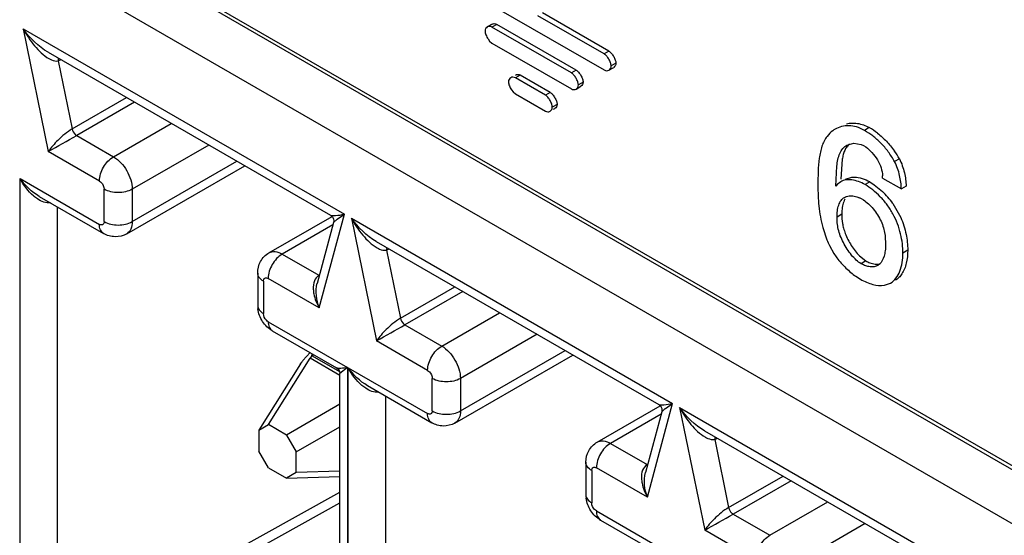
# Model space of a CAD drawing. Header units: inches. Extents: x 0 to 34, y 0 to 22.
# Tile 67 of 124: x 23.069 to 23.288, y 15.89 to 16.005. Entities that reach past the tile are written whole.
import ezdxf

# ---------------------------------------------------------------- set-up
doc = ezdxf.new("R2010")
doc.units = ezdxf.units.IN
doc.header["$LTSCALE"] = 1.87
doc.header["$MEASUREMENT"] = 0
doc.layers.get('0').update_dxf_attribs({"linetype": 'CONTINUOUS'})

msp = doc.modelspace()

# ---------------------------------------------------------------- linework, layer by layer
at = {"color": 7, "linetype": 'CONTINUOUS'}
for p, q in [((23.4561457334, 15.8096753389), (22.4005216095, 16.419179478)), ((22.4689129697, 16.3788865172), (23.4554483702, 15.8092733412)), ((23.4450088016, 15.8032456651), (22.458473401, 16.3728588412)), ((23.167423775, 16.012200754), (23.1993319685, 15.9937773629)), ((23.2003926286, 15.9979609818), (23.1856251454, 16.0064875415)), ((23.1743573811, 16.0039777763), (23.1732967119, 16.0033653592)), ((23.1754037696, 16.0039506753), (23.1743431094, 16.0033382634)), ((23.1930843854, 15.9937421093), (23.1754037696, 16.0039506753)), ((23.1993319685, 15.9973485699), (23.1845644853, 16.0058751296)), ((23.0699558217, 16.0029208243), (23.0755504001, 15.9755820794)), ((23.0699558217, 16.0029208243), (23.1414901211, 15.9616178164)), ((23.1920237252, 15.9931296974), (23.1743431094, 16.0033382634)), ((23.1734610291, 16.0006835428), (23.173825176, 16.0002095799)), ((23.173825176, 16.0002095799), (23.1743431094, 15.9997670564)), ((23.1743431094, 15.9997670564), (23.1920237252, 15.9895584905)), ((23.075501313, 15.9977217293), (23.138390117, 15.9614105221)), ((23.2003926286, 15.9979609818), (23.1993319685, 15.9973485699)), ((23.0784060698, 15.9960442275), (23.0777728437, 15.9958065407)), ((23.0777728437, 15.9958065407), (23.0808781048, 15.9806322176)), ((23.2019394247, 15.9952827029), (23.2008787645, 15.994670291)), ((23.1930843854, 15.9937421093), (23.1920237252, 15.9931296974)), ((23.2003788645, 15.9937502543), (23.2014395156, 15.9943626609)), ((23.1806260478, 15.9926303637), (23.1795653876, 15.9920179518)), ((23.1862261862, 15.9881720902), (23.1795653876, 15.9920179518)), ((23.1872868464, 15.9887845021), (23.1806260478, 15.9926303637)), ((23.1946311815, 15.9910638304), (23.1935705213, 15.9904514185)), ((23.1786831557, 15.9893632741), (23.1790473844, 15.9888892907)), ((23.1790473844, 15.9888892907), (23.1795653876, 15.9884467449)), ((23.1872868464, 15.9887845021), (23.1862261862, 15.9881720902)), ((23.1930706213, 15.9895313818), (23.1941312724, 15.9901437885)), ((23.0808781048, 15.9806322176), (23.0929887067, 15.9876247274)), ((23.0947707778, 15.9865957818), (23.0818864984, 15.9791565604)), ((23.1795653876, 15.9884467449), (23.1862261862, 15.9846008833)), ((23.1888336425, 15.9861053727), (23.1877729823, 15.9854929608)), ((23.1880569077, 15.9850260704), (23.1883341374, 15.9851861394)), ((23.0900634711, 15.9744352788), (23.1029477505, 15.9818745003)), ((23.2583392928, 15.9809211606), (23.2572786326, 15.9803087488)), ((23.0818864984, 15.9791565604), (23.0900634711, 15.9744352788)), ((23.0869315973, 15.9690107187), (23.0755504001, 15.9755820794)), ((23.1112990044, 15.977052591), (23.094239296, 15.9672025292)), ((23.2533879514, 15.9770470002), (23.2549393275, 15.9774923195)), ((23.2549393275, 15.9774923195), (23.2565552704, 15.9771805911)), ((23.2565552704, 15.9771805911), (23.2570775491, 15.9769199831)), ((23.2570775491, 15.9769199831), (23.2575499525, 15.9766148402)), ((23.094239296, 15.9599700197), (23.1175621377, 15.9734363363)), ((23.2523239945, 15.97389901), (23.2519825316, 15.969475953)), ((23.2650575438, 15.9739574), (23.2639968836, 15.9733449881)), ((23.0930163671, 15.9572668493), (23.1192915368, 15.9724378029)), ((23.2508844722, 15.9678796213), (23.2511267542, 15.9723375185)), ((23.0692602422, 15.8586719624), (23.0692602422, 15.969570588)), ((23.0692602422, 15.969570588), (23.0869315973, 15.959367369)), ((23.2519800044, 15.9688606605), (23.2512065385, 15.9682281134)), ((23.2530406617, 15.9694730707), (23.2544731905, 15.9699007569)), ((23.2544731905, 15.9699007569), (23.2550627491, 15.9699142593)), ((23.2584615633, 15.9688407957), (23.2574009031, 15.9682283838)), ((23.2584615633, 15.9688407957), (23.2594512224, 15.9682066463)), ((23.2613216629, 15.9696565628), (23.2654935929, 15.9672477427)), ((23.0879755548, 15.9599700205), (23.0879755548, 15.9672025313)), ((23.094239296, 15.9672025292), (23.094239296, 15.9599700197)), ((23.2512065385, 15.9682281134), (23.2508844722, 15.9678796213)), ((23.2594512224, 15.9682066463), (23.2612728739, 15.9667107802)), ((23.2665542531, 15.9678601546), (23.2654935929, 15.9672477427)), ((23.0735234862, 15.9656112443), (23.0878487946, 15.9573399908)), ((23.2550043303, 15.9656716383), (23.2555750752, 15.9655291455)), ((23.2555750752, 15.9655291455), (23.2561578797, 15.965309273)), ((23.0775345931, 15.9632952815), (23.0775345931, 15.8646551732)), ((23.2522562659, 15.9624324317), (23.2522257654, 15.9616026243)), ((23.2636219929, 15.9640061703), (23.2653582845, 15.9609029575)), ((23.124693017, 15.9530282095), (23.1387253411, 15.9611302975)), ((23.1358952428, 15.9407397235), (23.1414901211, 15.9616178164)), ((23.1390556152, 15.9597758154), (23.1397489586, 15.9604059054)), ((23.1399006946, 15.9605179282), (23.1414899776, 15.9616180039)), ((23.1430328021, 15.9607270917), (23.1486273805, 15.9333883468)), ((23.1430328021, 15.9607270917), (23.2145671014, 15.9194240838)), ((23.2522257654, 15.9616026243), (23.2511651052, 15.9609902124)), ((23.1389151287, 15.9592422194), (23.1276460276, 15.9527355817)), ((23.13906052, 15.9597848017), (23.1354231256, 15.946210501)), ((23.2480010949, 15.9586589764), (23.2489093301, 15.9559190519)), ((23.1485782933, 15.9555279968), (23.2114670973, 15.9192167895)), ((23.1514830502, 15.9538504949), (23.1508498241, 15.9536128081)), ((23.1508498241, 15.9536128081), (23.1539550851, 15.938438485)), ((23.2494673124, 15.9546367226), (23.2504864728, 15.9528447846)), ((23.2669136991, 15.9535914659), (23.2658530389, 15.952979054)), ((23.1276460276, 15.9527355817), (23.1358228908, 15.9480143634)), ((23.2561455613, 15.9523731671), (23.2576130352, 15.9512042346)), ((23.2576130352, 15.9512042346), (23.256552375, 15.9505918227)), ((23.2606106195, 15.9504652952), (23.2602403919, 15.9501973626)), ((23.1221728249, 15.9485167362), (23.1221728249, 15.9412842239)), ((23.1358952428, 15.9407397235), (23.1245140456, 15.9473110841)), ((23.2553768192, 15.9477821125), (23.2563866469, 15.9471367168)), ((23.1234700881, 15.9467084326), (23.1234700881, 15.9394759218)), ((23.1539550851, 15.938438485), (23.1660656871, 15.9454309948)), ((23.2617130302, 15.9458077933), (23.2630874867, 15.9462813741)), ((23.1678477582, 15.9444020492), (23.1549634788, 15.9369628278)), ((23.1631404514, 15.9322415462), (23.1760247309, 15.9396807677)), ((23.1245140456, 15.9376677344), (23.1421853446, 15.9274645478)), ((23.1549634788, 15.9369628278), (23.1631404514, 15.9322415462)), ((23.1254312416, 15.9356403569), (23.1397565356, 15.9273691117)), ((23.1843759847, 15.9348588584), (23.1673162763, 15.9250087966)), ((23.1600085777, 15.9268169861), (23.1486273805, 15.9333883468)), ((23.124601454, 15.9147166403), (23.1338769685, 15.9295053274)), ((23.132225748, 15.9289842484), (23.1338571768, 15.9307753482)), ((23.1341243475, 15.929947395), (23.1338769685, 15.9295053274)), ((23.1404555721, 15.9257069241), (23.1338769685, 15.9295053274)), ((23.1341889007, 15.9300915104), (23.1341243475, 15.929947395)), ((23.1343322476, 15.9305015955), (23.1341889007, 15.9300915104)), ((23.1341901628, 15.9300926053), (23.1343087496, 15.9300662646)), ((23.1346969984, 15.9302904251), (23.134308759, 15.9300662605)), ((23.134308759, 15.9300662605), (23.1403931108, 15.9265532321)), ((23.1660933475, 15.9150731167), (23.1923685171, 15.9302440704)), ((23.1673162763, 15.9177762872), (23.1906391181, 15.9312426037)), ((23.1317016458, 15.928249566), (23.1224261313, 15.9134608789)), ((23.1317016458, 15.928249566), (23.1320421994, 15.9287449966)), ((23.1421853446, 15.9274646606), (23.1404555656, 15.9261464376)), ((23.1421853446, 15.9274645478), (23.1421853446, 15.8165658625)), ((23.1423372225, 15.8164782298), (23.1423372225, 15.9273768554)), ((23.1423372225, 15.9273768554), (23.1600085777, 15.9171736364)), ((23.1404555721, 15.8232361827), (23.1404555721, 15.9261542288)), ((23.1610525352, 15.9177762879), (23.1610525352, 15.9250087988)), ((23.1673162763, 15.9250087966), (23.1673162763, 15.9177762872)), ((23.1466004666, 15.9234175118), (23.1609257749, 15.9151462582)), ((23.1506115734, 15.9211015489), (23.1506115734, 15.8224614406)), ((23.1404555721, 15.9192500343), (23.1286024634, 15.9124065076)), ((23.1977699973, 15.9108344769), (23.2118023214, 15.9189365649)), ((23.2089722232, 15.8985459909), (23.2145671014, 15.9194240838)), ((23.212977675, 15.9183241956), (23.2145669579, 15.9194242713)), ((23.2161097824, 15.9185333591), (23.2217043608, 15.8911946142)), ((23.2161097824, 15.9185333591), (23.2876440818, 15.8772303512)), ((23.211992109, 15.9170484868), (23.200723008, 15.9105418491)), ((23.2121375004, 15.9175910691), (23.2085001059, 15.9040167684)), ((23.2121325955, 15.9175820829), (23.212825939, 15.9182121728)), ((23.1224261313, 15.9134608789), (23.124601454, 15.9147166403)), ((23.1286024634, 15.9124065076), (23.124601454, 15.9147166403)), ((23.1307777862, 15.9086387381), (23.1404555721, 15.9142263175)), ((23.1224261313, 15.9134608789), (23.1224261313, 15.9088410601)), ((23.1286024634, 15.9124065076), (23.1307777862, 15.9086387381)), ((23.2216552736, 15.9133342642), (23.2845440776, 15.8770230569)), ((23.200723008, 15.9105418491), (23.2088998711, 15.9058206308)), ((23.2245600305, 15.9116567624), (23.2239268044, 15.9114190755)), ((23.2239268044, 15.9114190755), (23.2270320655, 15.8962447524)), ((23.124601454, 15.9050732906), (23.1224261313, 15.9088410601)), ((23.1307777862, 15.9040189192), (23.1307777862, 15.9086387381)), ((23.1952498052, 15.9063230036), (23.1952498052, 15.8990904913)), ((23.124601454, 15.9050732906), (23.1286024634, 15.9027631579)), ((23.1307777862, 15.9040189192), (23.1286024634, 15.9027631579)), ((23.1286024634, 15.9027631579), (23.1404555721, 15.9031974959)), ((23.1404555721, 15.9043735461), (23.1307777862, 15.9040189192)), ((23.1965470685, 15.9045147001), (23.1965470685, 15.8972821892)), ((23.2089722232, 15.8985459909), (23.1975910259, 15.9051173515)), ((23.2270320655, 15.8962447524), (23.2391426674, 15.9032372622)), ((23.2409247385, 15.9022083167), (23.2280404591, 15.8947690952)), ((23.0775345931, 15.8646551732), (23.1404555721, 15.8996734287)), ((23.07865688, 15.8628903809), (23.1404555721, 15.8972840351)), ((23.2362174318, 15.8900478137), (23.2491017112, 15.8974870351)), ((23.1975910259, 15.8954740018), (23.215262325, 15.8852708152)), ((23.2280404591, 15.8947690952), (23.2362174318, 15.8900478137)), ((23.198508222, 15.8934466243), (23.2128335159, 15.8851753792)), ((23.257452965, 15.8926651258), (23.2403932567, 15.882815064)), ((23.233085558, 15.8846232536), (23.2217043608, 15.8911946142))]:
    msp.add_line(p, q, dxfattribs=at)
for points in [[(23.1383806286, 15.9614159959), (23.1384625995, 15.9613649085), (23.1386524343, 15.9612130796)], [(23.1386524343, 15.9612130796), (23.1388262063, 15.9610157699), (23.1389657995, 15.9607820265), (23.1390608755, 15.9605215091), (23.1391049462, 15.9602483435), (23.1390981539, 15.9599843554), (23.1390584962, 15.9597772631)], [(23.1397453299, 15.927375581), (23.1398274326, 15.927324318), (23.1400076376, 15.9271803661), (23.1401651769, 15.927005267), (23.1402936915, 15.9268029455), (23.1403855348, 15.926585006), (23.1404392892, 15.926359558), (23.1404555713, 15.9261464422)], [(23.2114576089, 15.9192222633), (23.2115395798, 15.9191711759), (23.2117294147, 15.919019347)], [(23.2117294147, 15.919019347), (23.2119031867, 15.9188220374), (23.2120427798, 15.9185882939), (23.2121378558, 15.9183277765), (23.2121819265, 15.918054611), (23.2121751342, 15.9177906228), (23.2121354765, 15.9175835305)]]:
    msp.add_lwpolyline(points, dxfattribs=at)
for centre, radius, start, end in [((23.0794348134, 15.995861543), 0.0016628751, 162.3912547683, 181.8955855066), ((23.2499102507, 15.9663010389), 0.016875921, 52.4477604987, 60.0349571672), ((22.8737977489, 16.3406102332), 0.4170727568, 298.9296200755, 299.9290177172), ((23.2492319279, 15.9652845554), 0.0180462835, 28.723874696, 35.2726843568), ((23.251542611, 15.9695756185), 0.0097793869, 0.4742442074, 3.7606608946), ((23.2487314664, 15.9534453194), 0.0182553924, 35.345519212, 46.6071040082), ((23.2536727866, 15.9596865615), 0.0061474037, 59.9249589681, 66.1558106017), ((23.150304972, 15.9462664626), 0.017645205, 126.1312995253, 126.7437314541), ((23.2700946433, 15.9643748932), 0.0228104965, 201.7587680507, 205.2720133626), ((23.1525117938, 15.9536678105), 0.0016628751, 162.3912547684, 181.8955855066), ((23.2654945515, 15.9627057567), 0.0179577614, 213.306685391, 216.8593805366), ((23.1281286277, 15.9412896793), 0.0059558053, 180.0524814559, 187.3231881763), ((22.9468747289, 16.2984165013), 0.4170727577, 298.9296200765, 299.9290177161), ((23.1356471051, 15.9276610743), 0.0027466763, 119.160739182, 123.6063846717), ((23.1399710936, 15.9228521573), 0.0098789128, 141.6308813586, 143.3798720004), ((23.2233819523, 15.90407273), 0.017645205, 126.1312995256, 126.7437314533), ((23.2255887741, 15.9114740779), 0.0016628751, 162.3912547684, 181.8955855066), ((23.201205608, 15.8990959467), 0.0059558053, 180.0524814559, 187.3231881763), ((23.0199517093, 16.2562227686), 0.4170727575, 298.9296200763, 299.9290177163)]:
    msp.add_arc(centre, radius, start, end, dxfattribs=at)
for points, knots in [([(23.1743573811, 16.0039777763), (23.1745057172, 16.0040634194), (23.1748756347, 16.0041589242), (23.1752389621, 16.0040458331), (23.1754037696, 16.0039506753)], [0, 0, 0, 0, 0.4736967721, 1, 1, 1, 1]), ([(23.0699558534, 16.0029206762), (23.0706817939, 16.0015950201), (23.0723226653, 15.9991554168), (23.0744557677, 15.9970135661), (23.0757044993, 15.9963173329)], [0, 0, 0, 0, 0.5138888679, 1, 1, 1, 1]), ([(23.1732967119, 16.0033653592), (23.1731483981, 16.0032797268), (23.1728807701, 16.0030071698), (23.1727970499, 16.0026360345), (23.1727970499, 16.0024457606)], [0, 0, 0, 0, 0.47370346, 1, 1, 1, 1]), ([(23.1727970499, 16.0024457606), (23.1727970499, 16.0023101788), (23.172840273, 16.0020184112), (23.1730348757, 16.0014137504), (23.173271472, 16.0009685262), (23.1734610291, 16.0006835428)], [0, 0, 0, 0, 0.2137620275, 0.4603703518, 1, 1, 1, 1]), ([(23.1743431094, 16.0033382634), (23.1741783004, 16.0034334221), (23.173814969, 16.0035465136), (23.1734450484, 16.0034510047), (23.1732967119, 16.0033653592)], [0, 0, 0, 0, 0.5263032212, 1, 1, 1, 1]), ([(23.2008787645, 15.994670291), (23.2008787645, 15.994912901), (23.2007489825, 15.9954384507), (23.2003993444, 15.9961791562), (23.1999324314, 15.9968521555), (23.1995420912, 15.9972272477), (23.1993319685, 15.9973485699)], [0, 0, 0, 0, 0.2289313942, 0.4999836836, 0.7710471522, 1, 1, 1, 1]), ([(23.2003926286, 15.9979609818), (23.2006027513, 15.9978396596), (23.2009930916, 15.9974645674), (23.2014600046, 15.9967915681), (23.2018096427, 15.9960508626), (23.2019394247, 15.9955253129), (23.2019394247, 15.9952827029)], [0, 0, 0, 0, 0.2289528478, 0.5000163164, 0.7710686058, 1, 1, 1, 1]), ([(23.0757044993, 15.9963173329), (23.0758790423, 15.996220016), (23.0765135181, 15.9959026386), (23.0772667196, 15.9957022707), (23.0777728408, 15.9958065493)], [0, 0, 0, 0, 0.2788750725, 1, 1, 1, 1]), ([(23.2019394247, 15.9952827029), (23.2019394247, 15.9950923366), (23.201855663, 15.9947210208), (23.2015879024, 15.9944483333), (23.2014395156, 15.9943626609)], [0, 0, 0, 0, 0.5262965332, 1, 1, 1, 1]), ([(23.1935705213, 15.9904514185), (23.1935705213, 15.9906940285), (23.1934407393, 15.9912195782), (23.1930911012, 15.9919602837), (23.1926241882, 15.992633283), (23.192233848, 15.9930083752), (23.1920237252, 15.9931296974)], [0, 0, 0, 0, 0.2289313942, 0.4999836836, 0.7710471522, 1, 1, 1, 1]), ([(23.1930843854, 15.9937421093), (23.1932945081, 15.9936207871), (23.1936848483, 15.9932456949), (23.1941517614, 15.9925726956), (23.1945013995, 15.9918319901), (23.1946311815, 15.9913064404), (23.1946311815, 15.9910638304)], [0, 0, 0, 0, 0.2289528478, 0.5000163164, 0.7710686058, 1, 1, 1, 1]), ([(23.1993319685, 15.9937773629), (23.199496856, 15.993682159), (23.1998603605, 15.9935690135), (23.2002304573, 15.9936645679), (23.2003788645, 15.9937502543)], [0, 0, 0, 0, 0.5263032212, 1, 1, 1, 1]), ([(23.2003788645, 15.9937502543), (23.200527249, 15.9938359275), (23.2007950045, 15.9941086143), (23.2008787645, 15.9944799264), (23.2008787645, 15.994670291)], [0, 0, 0, 0, 0.47370346, 1, 1, 1, 1]), ([(23.1785193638, 15.9920449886), (23.1783709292, 15.9919592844), (23.1781031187, 15.991686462), (23.1780193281, 15.9913150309), (23.1780193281, 15.9911245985)], [0, 0, 0, 0, 0.473700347, 1, 1, 1, 1]), ([(23.1780193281, 15.9911245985), (23.1780193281, 15.9909890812), (23.1780625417, 15.9906974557), (23.1782571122, 15.9900930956), (23.1784936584, 15.9896481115), (23.1786831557, 15.9893632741)], [0, 0, 0, 0, 0.2137604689, 0.4603615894, 1, 1, 1, 1]), ([(23.1795653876, 15.9920179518), (23.1794006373, 15.9921130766), (23.1790374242, 15.9922261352), (23.1786676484, 15.9921306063), (23.1785193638, 15.9920449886)], [0, 0, 0, 0, 0.5263001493, 1, 1, 1, 1]), ([(23.1795800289, 15.9926574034), (23.1797283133, 15.9927430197), (23.1800980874, 15.9928385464), (23.1804612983, 15.992725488), (23.1806260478, 15.9926303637)], [0, 0, 0, 0, 0.4736998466, 1, 1, 1, 1]), ([(23.1946311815, 15.9910638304), (23.1946311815, 15.9908734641), (23.1945474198, 15.9905021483), (23.1942796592, 15.9902294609), (23.1941312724, 15.9901437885)], [0, 0, 0, 0, 0.5262965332, 1, 1, 1, 1]), ([(23.1872868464, 15.9887845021), (23.1874970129, 15.9886631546), (23.1878874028, 15.9882879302), (23.1883542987, 15.9876146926), (23.1887038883, 15.9868737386), (23.1888336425, 15.9863480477), (23.1888336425, 15.9861053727)], [0, 0, 0, 0, 0.22894605, 0.5000053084, 0.7710618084, 1, 1, 1, 1]), ([(23.1920237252, 15.9895584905), (23.1921886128, 15.9894632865), (23.1925521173, 15.9893501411), (23.1929222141, 15.9894456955), (23.1930706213, 15.9895313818)], [0, 0, 0, 0, 0.5263032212, 1, 1, 1, 1]), ([(23.1930706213, 15.9895313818), (23.1932190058, 15.989617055), (23.1934867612, 15.9898897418), (23.1935705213, 15.990261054), (23.1935705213, 15.9904514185)], [0, 0, 0, 0, 0.47370346, 1, 1, 1, 1]), ([(23.1877729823, 15.9854929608), (23.1877729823, 15.9857356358), (23.1876432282, 15.9862613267), (23.1872936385, 15.9870022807), (23.1868267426, 15.9876755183), (23.1864363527, 15.9880507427), (23.1862261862, 15.9881720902)], [0, 0, 0, 0, 0.2289381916, 0.4999946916, 0.77105395, 1, 1, 1, 1]), ([(23.1862261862, 15.9846008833), (23.1863911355, 15.9845056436), (23.1867547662, 15.9843924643), (23.187125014, 15.9844880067), (23.187273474, 15.9845737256)], [0, 0, 0, 0, 0.5263063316, 1, 1, 1, 1]), ([(23.187273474, 15.9845737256), (23.1874217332, 15.9846593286), (23.187689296, 15.9849317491), (23.1877729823, 15.9853027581), (23.1877729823, 15.9854929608)], [0, 0, 0, 0, 0.4737065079, 1, 1, 1, 1]), ([(23.1888336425, 15.9861053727), (23.1888336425, 15.9859151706), (23.1887499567, 15.9855441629), (23.1884823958, 15.9852717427), (23.1883341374, 15.9851861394)], [0, 0, 0, 0, 0.5262934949, 1, 1, 1, 1]), ([(23.2532577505, 15.9817658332), (23.2536463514, 15.981865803), (23.2544656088, 15.9819875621), (23.2562272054, 15.9818881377), (23.2575307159, 15.9813880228), (23.2583392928, 15.9809211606)], [0, 0, 0, 0, 0.2286484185, 0.4679570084, 1, 1, 1, 1]), ([(23.0808781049, 15.980632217), (23.0797040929, 15.979954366), (23.077827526, 15.9783220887), (23.0761682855, 15.9764947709), (23.0755504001, 15.9755820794)], [0, 0, 0, 0, 0.5515650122, 1, 1, 1, 1]), ([(23.0808781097, 15.9806322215), (23.0809716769, 15.9801749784), (23.0812927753, 15.9796057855), (23.0817671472, 15.9792254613), (23.0818864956, 15.9791565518)], [0, 0, 0, 0, 0.7720327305, 1, 1, 1, 1]), ([(23.2507420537, 15.9805590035), (23.2505710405, 15.9804602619), (23.2499033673, 15.9800285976), (23.2493252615, 15.97946102), (23.248962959, 15.9789866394)], [0, 0, 0, 0, 0.2485866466, 1, 1, 1, 1]), ([(23.2572786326, 15.9803087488), (23.2567219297, 15.980630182), (23.255592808, 15.9811303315), (23.253835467, 15.981413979), (23.252188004, 15.9812274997), (23.2511932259, 15.9808195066), (23.2507420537, 15.9805590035)], [0, 0, 0, 0, 0.2818569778, 0.535314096, 0.771572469, 1, 1, 1, 1]), ([(23.2639968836, 15.9733449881), (23.2635794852, 15.9741088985), (23.2626347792, 15.9755609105), (23.2609871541, 15.9774856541), (23.2592005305, 15.9790879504), (23.2579153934, 15.9799410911), (23.2572786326, 15.9803087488)], [0, 0, 0, 0, 0.2668242, 0.5288574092, 0.7746247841, 1, 1, 1, 1]), ([(23.248962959, 15.9789866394), (23.2484600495, 15.9783281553), (23.2478927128, 15.9771530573), (23.2474341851, 15.975468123), (23.2471046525, 15.9735792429), (23.2469323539, 15.9710818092), (23.2469209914, 15.9690535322), (23.2469209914, 15.968021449)], [0, 0, 0, 0, 0.2194878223, 0.3380480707, 0.4626983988, 0.7265998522, 1, 1, 1, 1]), ([(23.2601958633, 15.9796802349), (23.2608974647, 15.9791393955), (23.2622545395, 15.9778986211), (23.2634203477, 15.9764778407), (23.2639651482, 15.9757057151)], [0, 0, 0, 0, 0.4838552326, 1, 1, 1, 1]), ([(23.2511267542, 15.9723375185), (23.2511842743, 15.9728399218), (23.2513319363, 15.973800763), (23.2517341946, 15.975143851), (23.2523848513, 15.9762864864), (23.2530343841, 15.9768428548), (23.2533879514, 15.9770470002)], [0, 0, 0, 0, 0.2803963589, 0.5379337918, 0.7736186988, 1, 1, 1, 1]), ([(23.253929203, 15.9772906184), (23.2537062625, 15.9770988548), (23.2533016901, 15.9766460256), (23.2528532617, 15.9758295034), (23.252529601, 15.9749011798), (23.2523849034, 15.9742416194), (23.2523239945, 15.97389901)], [0, 0, 0, 0, 0.2308238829, 0.4709485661, 0.7268572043, 1, 1, 1, 1]), ([(23.2575499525, 15.9766148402), (23.2580605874, 15.9762512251), (23.2590258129, 15.9753567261), (23.2602142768, 15.9737921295), (23.2610579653, 15.9720441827), (23.2612620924, 15.9708044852), (23.2613009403, 15.9702170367)], [0, 0, 0, 0, 0.2462343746, 0.5124312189, 0.7687457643, 1, 1, 1, 1]), ([(23.086931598, 15.9690107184), (23.086931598, 15.9700837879), (23.0876649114, 15.9722032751), (23.0891336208, 15.9738983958), (23.0900634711, 15.9744352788)], [0, 0, 0, 0, 0.4998495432, 1, 1, 1, 1]), ([(23.0900634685, 15.9744352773), (23.0913025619, 15.9737198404), (23.0932610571, 15.971460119), (23.0942392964, 15.9686341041), (23.094239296, 15.9672025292)], [0, 0, 0, 0, 0.4998654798, 1, 1, 1, 1]), ([(23.2654935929, 15.9672477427), (23.2654595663, 15.9682562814), (23.2651970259, 15.970356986), (23.2644999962, 15.9723712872), (23.2639968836, 15.9733449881)], [0, 0, 0, 0, 0.4793627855, 1, 1, 1, 1]), ([(23.2650575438, 15.9739574), (23.2655606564, 15.9729836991), (23.266257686, 15.9709693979), (23.2665202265, 15.9688686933), (23.2665542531, 15.9678601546)], [0, 0, 0, 0, 0.5206372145, 1, 1, 1, 1]), ([(23.0869315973, 15.9690107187), (23.087079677, 15.9689252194), (23.0876245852, 15.9684640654), (23.0879755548, 15.9677424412), (23.0879755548, 15.9672025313)], [0, 0, 0, 0, 0.2405266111, 1, 1, 1, 1]), ([(23.2574009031, 15.9682283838), (23.2569333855, 15.9684983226), (23.2559894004, 15.9689430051), (23.2545393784, 15.9693110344), (23.2531712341, 15.9693313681), (23.2523329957, 15.9690644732), (23.2519800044, 15.9688606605)], [0, 0, 0, 0, 0.2851811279, 0.5477763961, 0.7846787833, 1, 1, 1, 1]), ([(23.2550627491, 15.9699142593), (23.255630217, 15.9698929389), (23.2568198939, 15.9696548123), (23.2579171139, 15.9691551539), (23.2584615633, 15.9688407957)], [0, 0, 0, 0, 0.4745862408, 1, 1, 1, 1]), ([(23.094239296, 15.967202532), (23.0933099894, 15.9666659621), (23.0911077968, 15.9662412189), (23.0889053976, 15.9666656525), (23.0879755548, 15.967202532)], [0, 0, 0, 0, 0.4998558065, 1, 1, 1, 1]), ([(23.2469209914, 15.968021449), (23.2469209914, 15.9665031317), (23.2470426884, 15.9633525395), (23.2475777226, 15.9602330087), (23.2480010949, 15.9586589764)], [0, 0, 0, 0, 0.4822667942, 1, 1, 1, 1]), ([(23.2658530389, 15.952979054), (23.2658530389, 15.9536664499), (23.2657543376, 15.9551011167), (23.2653490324, 15.9572857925), (23.2646616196, 15.9595201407), (23.2636779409, 15.9617091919), (23.2623784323, 15.9637390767), (23.2608477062, 15.9655372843), (23.2591909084, 15.9670519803), (23.2579993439, 15.9678828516), (23.2574009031, 15.9682283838)], [0, 0, 0, 0, 0.1133264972, 0.2363797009, 0.365586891, 0.4978423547, 0.6307845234, 0.7615406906, 0.8860742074, 1, 1, 1, 1]), ([(23.0760396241, 15.9641566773), (23.0750408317, 15.9640400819), (23.0736353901, 15.9646128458), (23.0725671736, 15.9654348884), (23.0722961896, 15.9656666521)], [0, 0, 0, 0, 0.7382255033, 1, 1, 1, 1]), ([(23.2511651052, 15.9609902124), (23.2511651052, 15.9614562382), (23.2512169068, 15.9623554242), (23.2514846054, 15.9636146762), (23.2519111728, 15.9645298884), (23.2523938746, 15.965090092), (23.2526783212, 15.9653003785), (23.2528279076, 15.9653867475)], [0, 0, 0, 0, 0.2855379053, 0.549854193, 0.7854611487, 0.8941668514, 1, 1, 1, 1]), ([(23.2529214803, 15.9649775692), (23.2527175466, 15.9646136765), (23.2524168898, 15.9637718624), (23.2522913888, 15.9628957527), (23.2522562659, 15.9624324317)], [0, 0, 0, 0, 0.4730610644, 1, 1, 1, 1]), ([(23.2528279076, 15.9653867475), (23.2531340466, 15.9655635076), (23.2538670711, 15.965787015), (23.2546211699, 15.9657425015), (23.2550043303, 15.9656716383)], [0, 0, 0, 0, 0.4756756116, 1, 1, 1, 1]), ([(23.2567534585, 15.965006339), (23.2571535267, 15.9647753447), (23.2579433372, 15.9641875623), (23.2590191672, 15.9631059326), (23.2600033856, 15.9618329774), (23.260830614, 15.9604456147), (23.261428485, 15.958998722), (23.2618837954, 15.9571227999), (23.2619691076, 15.9557126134), (23.2619691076, 15.9548022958)], [0, 0, 0, 0, 0.1157417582, 0.2449866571, 0.3813083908, 0.5178753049, 0.6485237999, 0.7719276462, 1, 1, 1, 1]), ([(23.1383806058, 15.9614159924), (23.1385112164, 15.9613406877), (23.1389153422, 15.9613085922), (23.1399482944, 15.9613371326), (23.1408423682, 15.9614906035), (23.1414901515, 15.9616176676)], [0, 0, 0, 0, 0.1440494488, 0.3692744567, 1, 1, 1, 1]), ([(23.1430328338, 15.9607269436), (23.1437587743, 15.9594012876), (23.1453996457, 15.9569616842), (23.147532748, 15.9548198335), (23.1487814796, 15.9541236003)], [0, 0, 0, 0, 0.5138888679, 1, 1, 1, 1]), ([(23.256552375, 15.9505918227), (23.2561575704, 15.9508197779), (23.2553839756, 15.9514178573), (23.2543461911, 15.9525334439), (23.2533881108, 15.9538540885), (23.2525544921, 15.9552989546), (23.2518870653, 15.9567861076), (23.2514278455, 15.958250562), (23.2512023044, 15.9596516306), (23.2511651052, 15.9605547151), (23.2511651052, 15.9609902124)], [0, 0, 0, 0, 0.1125848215, 0.2393476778, 0.3753797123, 0.5146127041, 0.65061654, 0.7771860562, 0.8924508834, 1, 1, 1, 1]), ([(23.2522257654, 15.9616026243), (23.2522257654, 15.9609245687), (23.2522958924, 15.9598718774), (23.2526083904, 15.9584556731), (23.2528552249, 15.9577249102), (23.2529990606, 15.9573525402)], [0, 0, 0, 0, 0.4683380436, 0.7242803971, 1, 1, 1, 1]), ([(23.2653582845, 15.9609029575), (23.2658781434, 15.959695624), (23.2666244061, 15.9572863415), (23.2669136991, 15.9547807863), (23.2669136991, 15.9535914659)], [0, 0, 0, 0, 0.5249975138, 1, 1, 1, 1]), ([(23.0879755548, 15.9599700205), (23.0879755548, 15.959722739), (23.0877790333, 15.959104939), (23.0871457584, 15.9592437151), (23.0869315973, 15.959367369)], [0, 0, 0, 0, 0.4999854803, 1, 1, 1, 1]), ([(23.0878487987, 15.9573399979), (23.0875501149, 15.9575125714), (23.0870342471, 15.9581585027), (23.086931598, 15.95894443), (23.086931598, 15.9593673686)], [0, 0, 0, 0, 0.4492219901, 1, 1, 1, 1]), ([(23.0879755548, 15.9599700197), (23.0889048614, 15.9594334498), (23.091107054, 15.9590087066), (23.0933094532, 15.9594331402), (23.094239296, 15.9599700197)], [0, 0, 0, 0, 0.4998558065, 1, 1, 1, 1]), ([(23.094239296, 15.9599700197), (23.094239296, 15.9594062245), (23.0941024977, 15.9583587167), (23.0934152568, 15.9574972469), (23.0930170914, 15.9572672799)], [0, 0, 0, 0, 0.5507964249, 1, 1, 1, 1]), ([(23.0930163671, 15.9572668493), (23.0922431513, 15.9568204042), (23.0904119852, 15.9563543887), (23.0886208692, 15.9568942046), (23.0878487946, 15.9573399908)], [0, 0, 0, 0, 0.5003692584, 1, 1, 1, 1]), ([(23.2529990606, 15.9573525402), (23.2533598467, 15.9564185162), (23.2540475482, 15.9550709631), (23.2551743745, 15.9534481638), (23.2558120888, 15.952709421), (23.2561455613, 15.9523731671)], [0, 0, 0, 0, 0.5071836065, 0.7601197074, 1, 1, 1, 1]), ([(23.1487814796, 15.9541236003), (23.1489560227, 15.9540262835), (23.1495904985, 15.953708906), (23.1503436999, 15.9535085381), (23.1508498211, 15.9536128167)], [0, 0, 0, 0, 0.2788750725, 1, 1, 1, 1]), ([(23.2619691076, 15.9548022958), (23.2619691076, 15.954366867), (23.2619222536, 15.9535171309), (23.2616388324, 15.9520060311), (23.2611346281, 15.9509297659), (23.2606106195, 15.9504652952)], [0, 0, 0, 0, 0.2816011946, 0.5471479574, 1, 1, 1, 1]), ([(23.2669136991, 15.9535914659), (23.2669136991, 15.9526208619), (23.2667341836, 15.9507900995), (23.2660755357, 15.9490429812), (23.2656085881, 15.9483265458)], [0, 0, 0, 0, 0.5316116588, 1, 1, 1, 1]), ([(23.1221728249, 15.9485167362), (23.1221728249, 15.9494080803), (23.1226007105, 15.9512289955), (23.1239197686, 15.9525817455), (23.124693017, 15.9530282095)], [0, 0, 0, 0, 0.4995682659, 1, 1, 1, 1]), ([(23.1276459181, 15.9527356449), (23.1267166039, 15.9521990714), (23.1252477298, 15.9505042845), (23.124514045, 15.9483847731), (23.124514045, 15.9473110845)], [0, 0, 0, 0, 0.499862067, 1, 1, 1, 1]), ([(23.1246930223, 15.9530282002), (23.125091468, 15.9532581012), (23.1261814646, 15.9534231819), (23.1271575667, 15.9530176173), (23.1276460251, 15.9527355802)], [0, 0, 0, 0, 0.4492108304, 1, 1, 1, 1]), ([(23.2511263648, 15.951933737), (23.2517421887, 15.9511116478), (23.2530638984, 15.9496170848), (23.2545907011, 15.9483319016), (23.2553768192, 15.9477821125)], [0, 0, 0, 0, 0.5170829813, 1, 1, 1, 1]), ([(23.2630874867, 15.9462813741), (23.2635556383, 15.9465516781), (23.2644111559, 15.9473492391), (23.2652543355, 15.9489584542), (23.2657504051, 15.9508806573), (23.2658530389, 15.9522620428), (23.2658530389, 15.952979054)], [0, 0, 0, 0, 0.2151155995, 0.4516145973, 0.7146779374, 1, 1, 1, 1]), ([(23.2602403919, 15.9501973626), (23.2599980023, 15.9500574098), (23.2594302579, 15.9498673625), (23.2584994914, 15.9498652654), (23.2575127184, 15.9501064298), (23.2568711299, 15.9504077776), (23.256552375, 15.9505918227)], [0, 0, 0, 0, 0.2173179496, 0.4533044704, 0.7142156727, 1, 1, 1, 1]), ([(23.2576130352, 15.9512042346), (23.2578877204, 15.9510456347), (23.258883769, 15.950560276), (23.2601019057, 15.9503726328), (23.2608630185, 15.9506168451)], [0, 0, 0, 0, 0.2840837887, 1, 1, 1, 1]), ([(23.1234700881, 15.9467084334), (23.1231038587, 15.9469198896), (23.1224747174, 15.9474016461), (23.1221728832, 15.9481711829), (23.1221728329, 15.9485160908)], [0, 0, 0, 0, 0.5507841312, 1, 1, 1, 1]), ([(23.1234700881, 15.9467084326), (23.1234700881, 15.9469557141), (23.1236666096, 15.9475735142), (23.1242998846, 15.947434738), (23.1245140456, 15.9473110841)], [0, 0, 0, 0, 0.4999854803, 1, 1, 1, 1]), ([(23.1358228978, 15.9480143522), (23.1353534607, 15.947743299), (23.1346155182, 15.9467195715), (23.1345261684, 15.9455393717), (23.1345525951, 15.9449276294)], [0, 0, 0, 0, 0.4695760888, 1, 1, 1, 1]), ([(23.2563866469, 15.9471367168), (23.2568319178, 15.946879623), (23.2577281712, 15.9464299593), (23.2594819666, 15.9458237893), (23.2608649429, 15.9456738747), (23.2617130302, 15.9458077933)], [0, 0, 0, 0, 0.2768909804, 0.5376224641, 1, 1, 1, 1]), ([(23.2656085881, 15.9483265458), (23.2654167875, 15.948032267), (23.2649870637, 15.9474894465), (23.264438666, 15.9470615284), (23.2641481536, 15.9468937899)], [0, 0, 0, 0, 0.5115076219, 1, 1, 1, 1]), ([(23.1345525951, 15.9449276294), (23.134568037, 15.9445701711), (23.1347518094, 15.9431024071), (23.1353306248, 15.9417031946), (23.1358952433, 15.9407397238)], [0, 0, 0, 0, 0.2426505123, 1, 1, 1, 1]), ([(23.122172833, 15.9412842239), (23.1221729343, 15.9409392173), (23.1224743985, 15.940169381), (23.1231037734, 15.9396874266), (23.1234700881, 15.9394759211)], [0, 0, 0, 0, 0.4492289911, 1, 1, 1, 1]), ([(23.1254312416, 15.9356403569), (23.1245672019, 15.9361392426), (23.1230817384, 15.9375967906), (23.1223483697, 15.939536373), (23.1222214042, 15.9405305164)], [0, 0, 0, 0, 0.4988762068, 1, 1, 1, 1]), ([(23.1245140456, 15.9376677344), (23.1243659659, 15.9377532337), (23.1238210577, 15.9382143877), (23.1234700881, 15.9389360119), (23.1234700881, 15.9394759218)], [0, 0, 0, 0, 0.2405266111, 1, 1, 1, 1]), ([(23.1539550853, 15.9384384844), (23.1527810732, 15.9377606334), (23.1509045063, 15.9361283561), (23.1492452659, 15.9343010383), (23.1486273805, 15.9333883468)], [0, 0, 0, 0, 0.5515650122, 1, 1, 1, 1]), ([(23.15395509, 15.938438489), (23.1540486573, 15.9379812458), (23.1543697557, 15.9374120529), (23.1548441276, 15.9370317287), (23.1549634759, 15.9369628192)], [0, 0, 0, 0, 0.7720327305, 1, 1, 1, 1]), ([(23.124514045, 15.9376677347), (23.124514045, 15.9372448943), (23.1246166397, 15.9364592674), (23.1251320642, 15.9358131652), (23.1254306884, 15.9356406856)], [0, 0, 0, 0, 0.5507911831, 1, 1, 1, 1]), ([(23.1600085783, 15.9268169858), (23.1600085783, 15.9278900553), (23.1607418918, 15.9300095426), (23.1622106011, 15.9317046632), (23.1631404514, 15.9322415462)], [0, 0, 0, 0, 0.4998495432, 1, 1, 1, 1]), ([(23.1631404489, 15.9322415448), (23.1643795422, 15.9315261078), (23.1663380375, 15.9292663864), (23.1673162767, 15.9264403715), (23.1673162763, 15.9250087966)], [0, 0, 0, 0, 0.4998654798, 1, 1, 1, 1]), ([(23.1421852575, 15.9274645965), (23.1416869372, 15.9273663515), (23.1408991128, 15.9272464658), (23.1400171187, 15.927220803), (23.1397446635, 15.9273750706)], [0, 0, 0, 0, 0.6186431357, 1, 1, 1, 1]), ([(23.1600085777, 15.9268169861), (23.1601566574, 15.9267314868), (23.1607015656, 15.9262703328), (23.1610525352, 15.9255487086), (23.1610525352, 15.9250087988)], [0, 0, 0, 0, 0.240526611, 1, 1, 1, 1]), ([(23.1673162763, 15.9250087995), (23.1663869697, 15.9244722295), (23.1641847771, 15.9240474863), (23.1619823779, 15.9244719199), (23.1610525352, 15.9250087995)], [0, 0, 0, 0, 0.4998558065, 1, 1, 1, 1]), ([(23.1491166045, 15.9219629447), (23.148117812, 15.9218463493), (23.1467123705, 15.9224191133), (23.145644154, 15.9232411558), (23.1453731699, 15.9234729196)], [0, 0, 0, 0, 0.7382255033, 1, 1, 1, 1]), ([(23.2114575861, 15.9192222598), (23.2115881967, 15.9191469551), (23.2119923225, 15.9191148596), (23.2130252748, 15.9191434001), (23.2139193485, 15.9192968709), (23.2145671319, 15.919423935)], [0, 0, 0, 0, 0.1440494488, 0.3692744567, 1, 1, 1, 1]), ([(23.2161098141, 15.918533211), (23.2168357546, 15.917207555), (23.218476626, 15.9147679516), (23.2206097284, 15.9126261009), (23.22185846, 15.9119298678)], [0, 0, 0, 0, 0.5138888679, 1, 1, 1, 1]), ([(23.1610525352, 15.9177762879), (23.1610525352, 15.9175290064), (23.1608560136, 15.9169112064), (23.1602227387, 15.9170499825), (23.1600085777, 15.9171736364)], [0, 0, 0, 0, 0.4999854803, 1, 1, 1, 1]), ([(23.160925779, 15.9151462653), (23.1606270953, 15.9153188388), (23.1601112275, 15.9159647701), (23.1600085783, 15.9167506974), (23.1600085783, 15.9171736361)], [0, 0, 0, 0, 0.4492219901, 1, 1, 1, 1]), ([(23.1610525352, 15.9177762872), (23.1619818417, 15.9172397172), (23.1641840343, 15.916814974), (23.1663864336, 15.9172394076), (23.1673162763, 15.9177762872)], [0, 0, 0, 0, 0.4998558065, 1, 1, 1, 1]), ([(23.1673162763, 15.9177762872), (23.1673162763, 15.9172124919), (23.1671794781, 15.9161649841), (23.1664922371, 15.9153035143), (23.1660940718, 15.9150735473)], [0, 0, 0, 0, 0.5507964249, 1, 1, 1, 1]), ([(23.1660933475, 15.9150731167), (23.1653201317, 15.9146266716), (23.1634889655, 15.9141606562), (23.1616978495, 15.9147004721), (23.1609257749, 15.9151462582)], [0, 0, 0, 0, 0.5003692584, 1, 1, 1, 1]), ([(23.22185846, 15.9119298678), (23.222033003, 15.9118325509), (23.2226674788, 15.9115151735), (23.2234206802, 15.9113148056), (23.2239268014, 15.9114190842)], [0, 0, 0, 0, 0.2788750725, 1, 1, 1, 1]), ([(23.1952498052, 15.9063230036), (23.1952498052, 15.9072143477), (23.1956776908, 15.909035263), (23.1969967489, 15.910388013), (23.1977699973, 15.9108344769)], [0, 0, 0, 0, 0.4995682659, 1, 1, 1, 1]), ([(23.2007228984, 15.9105419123), (23.1997935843, 15.9100053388), (23.1983247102, 15.9083105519), (23.1975910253, 15.9061910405), (23.1975910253, 15.9051173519)], [0, 0, 0, 0, 0.499862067, 1, 1, 1, 1]), ([(23.1977700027, 15.9108344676), (23.1981684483, 15.9110643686), (23.1992584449, 15.9112294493), (23.2002345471, 15.9108238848), (23.2007230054, 15.9105418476)], [0, 0, 0, 0, 0.4492108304, 1, 1, 1, 1]), ([(23.1965470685, 15.9045147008), (23.1961808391, 15.904726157), (23.1955516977, 15.9052079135), (23.1952498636, 15.9059774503), (23.1952498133, 15.9063223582)], [0, 0, 0, 0, 0.5507841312, 1, 1, 1, 1]), ([(23.1965470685, 15.9045147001), (23.1965470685, 15.9047619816), (23.19674359, 15.9053797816), (23.1973768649, 15.9052410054), (23.1975910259, 15.9051173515)], [0, 0, 0, 0, 0.4999854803, 1, 1, 1, 1]), ([(23.2088998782, 15.9058206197), (23.208430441, 15.9055495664), (23.2076924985, 15.9045258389), (23.2076031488, 15.9033456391), (23.2076295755, 15.9027338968)], [0, 0, 0, 0, 0.4695760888, 1, 1, 1, 1]), ([(23.2076295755, 15.9027338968), (23.2076450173, 15.9023764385), (23.2078287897, 15.9009086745), (23.2084076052, 15.899509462), (23.2089722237, 15.8985459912)], [0, 0, 0, 0, 0.2426505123, 1, 1, 1, 1]), ([(23.1952498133, 15.8990904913), (23.1952499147, 15.8987454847), (23.1955513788, 15.8979756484), (23.1961807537, 15.897493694), (23.1965470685, 15.8972821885)], [0, 0, 0, 0, 0.4492289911, 1, 1, 1, 1]), ([(23.198508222, 15.8934466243), (23.1976441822, 15.89394551), (23.1961587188, 15.895403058), (23.1954253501, 15.8973426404), (23.1952983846, 15.8983367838)], [0, 0, 0, 0, 0.4988762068, 1, 1, 1, 1]), ([(23.1975910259, 15.8954740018), (23.1974429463, 15.8955595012), (23.1968980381, 15.8960206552), (23.1965470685, 15.8967422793), (23.1965470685, 15.8972821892)], [0, 0, 0, 0, 0.2405266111, 1, 1, 1, 1]), ([(23.1975910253, 15.8954740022), (23.1975910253, 15.8950511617), (23.19769362, 15.8942655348), (23.1982090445, 15.8936194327), (23.1985076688, 15.893446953)], [0, 0, 0, 0, 0.5507911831, 1, 1, 1, 1]), ([(23.2270320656, 15.8962447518), (23.2258580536, 15.8955669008), (23.2239814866, 15.8939346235), (23.2223222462, 15.8921073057), (23.2217043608, 15.8911946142)], [0, 0, 0, 0, 0.5515650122, 1, 1, 1, 1]), ([(23.2270320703, 15.8962447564), (23.2271256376, 15.8957875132), (23.227446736, 15.8952183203), (23.2279211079, 15.8948379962), (23.2280404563, 15.8947690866)], [0, 0, 0, 0, 0.7720327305, 1, 1, 1, 1]), ([(23.2330855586, 15.8846232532), (23.2330855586, 15.8856963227), (23.2338188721, 15.88781581), (23.2352875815, 15.8895109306), (23.2362174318, 15.8900478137)], [0, 0, 0, 0, 0.4998495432, 1, 1, 1, 1])]:
    msp.add_open_spline(points, degree=3, knots=knots, dxfattribs=at)
for points in [[(23.0755138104, 15.9977144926), (23.0733149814, 15.9989829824), (23.0714662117, 16.0008803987), (23.0699558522, 16.0029206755)], [(23.0722961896, 15.9656666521), (23.071043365, 15.966738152), (23.0700381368, 15.9681173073), (23.0692602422, 15.9695707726)], [(23.0735376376, 15.9656021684), (23.071854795, 15.9665771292), (23.0704170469, 15.9680069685), (23.0692603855, 15.9695705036)], [(23.1485907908, 15.95552076), (23.1463919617, 15.9567892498), (23.1445431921, 15.9586866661), (23.1430328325, 15.960726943)], [(23.1358952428, 15.9407397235), (23.1352432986, 15.9424559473), (23.1349505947, 15.9444546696), (23.1354276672, 15.9462274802)], [(23.1453731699, 15.9234729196), (23.1441203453, 15.9245444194), (23.1431151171, 15.9259235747), (23.1423372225, 15.92737704)], [(23.146614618, 15.9234084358), (23.1449317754, 15.9243833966), (23.1434940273, 15.9258132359), (23.1423373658, 15.927376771)], [(23.2216677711, 15.9133270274), (23.2194689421, 15.9145955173), (23.2176201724, 15.9164929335), (23.2161098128, 15.9185332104)], [(23.2089722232, 15.8985459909), (23.2083202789, 15.9002622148), (23.2080275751, 15.902260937), (23.2085046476, 15.9040337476)]]:
    msp.add_open_spline(points, degree=3, dxfattribs=at)

doc.saveas('drawing.dxf')
